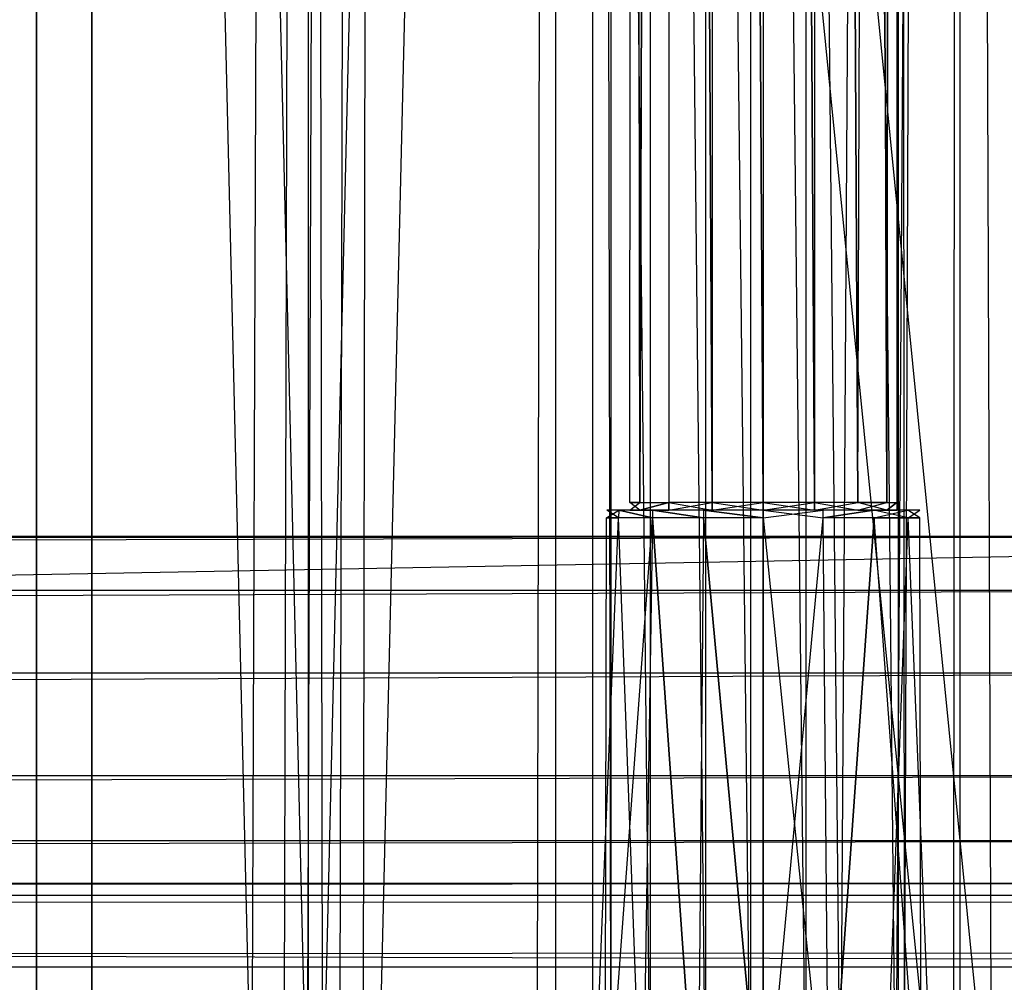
# Model space of a CAD drawing. Extents: x 0 to 0.996, y -0.498 to 0.
# Tile 50 of 87: x 0.921 to 0.961, y -0.475 to -0.436. Entities that reach past the tile are written whole.
import ezdxf

# ---------------------------------------------------------------- set-up
doc = ezdxf.new("R2010")
doc.units = 0
for name, color, linetype in [('L0_DRAWERBOXU_7___REPLACEMTFORE', 7, 'CONTINUOUS'), ('L11_KORPUS2_5___REPLACEMTFOREMP', 7, 'CONTINUOUS'), ('L12_KORPUS2_3___REPLACEMTFOREMP', 7, 'CONTINUOUS'), ('L20_KORPUS1_0___REPLACEMTFOREMP', 7, 'CONTINUOUS'), ('L24_DRAWERBOXO_9___REPLACEMTFOR', 7, 'CONTINUOUS'), ('L2_DRAWERBOXU_5___REPLACEMTFORE', 7, 'CONTINUOUS'), ('L32_DRAWERBOXO_1___REPLACEMTFOR', 7, 'CONTINUOUS'), ('L4_DRAWERBOXU_3___REPLACEMTFORE', 7, 'CONTINUOUS')]:
    doc.layers.add(name, color=color, linetype=linetype)

msp = doc.modelspace()

# ---------------------------------------------------------------- linework, layer by layer
at = {"layer": 'L0_DRAWERBOXU_7___REPLACEMTFORE', "color": 250}
for points, invisible_edges in [([(0.946115, -0.101611, 0.234104), (0.946527, -0.455336, 0.23203), (0.946115, -0.455336, 0.234104), (0.946115, -0.101611, 0.234104)], 13), ([(0.946527, -0.455336, 0.23203), (0.946115, -0.101611, 0.234104), (0.946527, -0.101611, 0.23203), (0.946527, -0.455336, 0.23203)], 14), ([(0.946527, -0.101611, 0.236178), (0.946115, -0.455336, 0.234104), (0.946527, -0.455336, 0.236178), (0.946527, -0.101611, 0.236178)], 13), ([(0.946115, -0.455336, 0.234104), (0.946527, -0.101611, 0.236178), (0.946115, -0.101611, 0.234104), (0.946115, -0.455336, 0.234104)], 14), ([(0.946527, -0.455336, 0.23203), (0.947702, -0.101611, 0.230272), (0.947702, -0.455336, 0.230272), (0.946527, -0.455336, 0.23203)], 13), ([(0.947702, -0.101611, 0.230272), (0.946527, -0.455336, 0.23203), (0.946527, -0.101611, 0.23203), (0.947702, -0.101611, 0.230272)], 14), ([(0.947702, -0.101611, 0.237935), (0.946527, -0.455336, 0.236178), (0.947702, -0.455336, 0.237935), (0.947702, -0.101611, 0.237935)], 13), ([(0.946527, -0.455336, 0.236178), (0.947702, -0.101611, 0.237935), (0.946527, -0.101611, 0.236178), (0.946527, -0.455336, 0.236178)], 14), ([(0.947702, -0.101611, 0.230272), (0.94946, -0.455336, 0.229098), (0.947702, -0.455336, 0.230272), (0.947702, -0.101611, 0.230272)], 13), ([(0.94946, -0.455336, 0.229098), (0.947702, -0.101611, 0.230272), (0.94946, -0.101611, 0.229098), (0.94946, -0.455336, 0.229098)], 14), ([(0.94946, -0.455336, 0.23911), (0.947702, -0.101611, 0.237935), (0.947702, -0.455336, 0.237935), (0.94946, -0.455336, 0.23911)], 13), ([(0.947702, -0.101611, 0.237935), (0.94946, -0.455336, 0.23911), (0.94946, -0.101611, 0.23911), (0.947702, -0.101611, 0.237935)], 14), ([(0.94946, -0.101611, 0.229098), (0.951534, -0.455336, 0.228685), (0.94946, -0.455336, 0.229098), (0.94946, -0.101611, 0.229098)], 13), ([(0.951534, -0.455336, 0.228685), (0.94946, -0.101611, 0.229098), (0.951534, -0.101611, 0.228685), (0.951534, -0.455336, 0.228685)], 14), ([(0.951534, -0.455336, 0.239523), (0.94946, -0.101611, 0.23911), (0.94946, -0.455336, 0.23911), (0.951534, -0.455336, 0.239523)], 13), ([(0.94946, -0.101611, 0.23911), (0.951534, -0.455336, 0.239523), (0.951534, -0.101611, 0.239523), (0.94946, -0.101611, 0.23911)], 14), ([(0.953608, -0.455336, 0.23911), (0.951534, -0.101611, 0.239523), (0.951534, -0.455336, 0.239523), (0.953608, -0.455336, 0.23911)], 13), ([(0.951534, -0.101611, 0.239523), (0.953608, -0.455336, 0.23911), (0.953608, -0.101611, 0.23911), (0.951534, -0.101611, 0.239523)], 14), ([(0.951534, -0.101611, 0.228685), (0.953608, -0.455336, 0.229098), (0.951534, -0.455336, 0.228685), (0.951534, -0.101611, 0.228685)], 13), ([(0.953608, -0.455336, 0.229098), (0.951534, -0.101611, 0.228685), (0.953608, -0.101611, 0.229098), (0.953608, -0.455336, 0.229098)], 14), ([(0.955366, -0.455336, 0.237935), (0.953608, -0.101611, 0.23911), (0.953608, -0.455336, 0.23911), (0.955366, -0.455336, 0.237935)], 13), ([(0.953608, -0.101611, 0.23911), (0.955366, -0.455336, 0.237935), (0.955366, -0.101611, 0.237935), (0.953608, -0.101611, 0.23911)], 14), ([(0.953608, -0.101611, 0.229098), (0.955366, -0.455336, 0.230272), (0.953608, -0.455336, 0.229098), (0.953608, -0.101611, 0.229098)], 13), ([(0.955366, -0.455336, 0.230272), (0.953608, -0.101611, 0.229098), (0.955366, -0.101611, 0.230272), (0.955366, -0.455336, 0.230272)], 14), ([(0.956541, -0.101611, 0.236178), (0.955366, -0.455336, 0.237935), (0.956541, -0.455336, 0.236178), (0.956541, -0.101611, 0.236178)], 13), ([(0.955366, -0.455336, 0.237935), (0.956541, -0.101611, 0.236178), (0.955366, -0.101611, 0.237935), (0.955366, -0.455336, 0.237935)], 14), ([(0.955366, -0.101611, 0.230272), (0.956541, -0.455336, 0.23203), (0.955366, -0.455336, 0.230272), (0.955366, -0.101611, 0.230272)], 13), ([(0.956541, -0.455336, 0.23203), (0.955366, -0.101611, 0.230272), (0.956541, -0.101611, 0.23203), (0.956541, -0.455336, 0.23203)], 14), ([(0.956953, -0.101611, 0.234104), (0.956541, -0.455336, 0.236178), (0.956953, -0.455336, 0.234104), (0.956953, -0.101611, 0.234104)], 13), ([(0.956541, -0.455336, 0.236178), (0.956953, -0.101611, 0.234104), (0.956541, -0.101611, 0.236178), (0.956541, -0.455336, 0.236178)], 14), ([(0.956541, -0.455336, 0.23203), (0.956953, -0.101611, 0.234104), (0.956953, -0.455336, 0.234104), (0.956541, -0.455336, 0.23203)], 13), ([(0.956953, -0.101611, 0.234104), (0.956541, -0.455336, 0.23203), (0.956541, -0.101611, 0.23203), (0.956953, -0.101611, 0.234104)], 14), ([(0.946527, -0.455336, 0.236178), (0.946115, -0.455648, 0.234104), (0.946527, -0.455648, 0.236178), (0.946527, -0.455336, 0.236178)], 13), ([(0.946115, -0.455648, 0.234104), (0.946527, -0.455336, 0.236178), (0.946115, -0.455336, 0.234104), (0.946115, -0.455648, 0.234104)], 14), ([(0.946115, -0.455336, 0.234104), (0.946527, -0.455648, 0.23203), (0.946115, -0.455648, 0.234104), (0.946115, -0.455336, 0.234104)], 13), ([(0.946527, -0.455648, 0.23203), (0.946115, -0.455336, 0.234104), (0.946527, -0.455336, 0.23203), (0.946527, -0.455648, 0.23203)], 14), ([(0.947702, -0.455336, 0.237935), (0.946527, -0.455648, 0.236178), (0.947702, -0.455648, 0.237935), (0.947702, -0.455336, 0.237935)], 13), ([(0.946527, -0.455648, 0.236178), (0.947702, -0.455336, 0.237935), (0.946527, -0.455336, 0.236178), (0.946527, -0.455648, 0.236178)], 14), ([(0.946527, -0.455648, 0.23203), (0.947702, -0.455336, 0.230272), (0.947702, -0.455648, 0.230272), (0.946527, -0.455648, 0.23203)], 13), ([(0.947702, -0.455336, 0.230272), (0.946527, -0.455648, 0.23203), (0.946527, -0.455336, 0.23203), (0.947702, -0.455336, 0.230272)], 14), ([(0.94946, -0.455648, 0.23911), (0.947702, -0.455336, 0.237935), (0.947702, -0.455648, 0.237935), (0.94946, -0.455648, 0.23911)], 13), ([(0.947702, -0.455336, 0.237935), (0.94946, -0.455648, 0.23911), (0.94946, -0.455336, 0.23911), (0.947702, -0.455336, 0.237935)], 14), ([(0.94946, -0.455336, 0.229098), (0.947702, -0.455648, 0.230272), (0.947702, -0.455336, 0.230272), (0.94946, -0.455336, 0.229098)], 13), ([(0.947702, -0.455648, 0.230272), (0.94946, -0.455336, 0.229098), (0.94946, -0.455648, 0.229098), (0.947702, -0.455648, 0.230272)], 14), ([(0.951534, -0.455648, 0.239523), (0.94946, -0.455336, 0.23911), (0.94946, -0.455648, 0.23911), (0.951534, -0.455648, 0.239523)], 13), ([(0.94946, -0.455336, 0.23911), (0.951534, -0.455648, 0.239523), (0.951534, -0.455336, 0.239523), (0.94946, -0.455336, 0.23911)], 14), ([(0.951534, -0.455336, 0.228685), (0.94946, -0.455648, 0.229098), (0.94946, -0.455336, 0.229098), (0.951534, -0.455336, 0.228685)], 13), ([(0.94946, -0.455648, 0.229098), (0.951534, -0.455336, 0.228685), (0.951534, -0.455648, 0.228685), (0.94946, -0.455648, 0.229098)], 14), ([(0.953608, -0.455336, 0.229098), (0.951534, -0.455648, 0.228685), (0.951534, -0.455336, 0.228685), (0.953608, -0.455336, 0.229098)], 13), ([(0.951534, -0.455648, 0.228685), (0.953608, -0.455336, 0.229098), (0.953608, -0.455648, 0.229098), (0.951534, -0.455648, 0.228685)], 14), ([(0.953608, -0.455648, 0.23911), (0.951534, -0.455336, 0.239523), (0.951534, -0.455648, 0.239523), (0.953608, -0.455648, 0.23911)], 13), ([(0.951534, -0.455336, 0.239523), (0.953608, -0.455648, 0.23911), (0.953608, -0.455336, 0.23911), (0.951534, -0.455336, 0.239523)], 14), ([(0.955366, -0.455336, 0.230272), (0.953608, -0.455648, 0.229098), (0.953608, -0.455336, 0.229098), (0.955366, -0.455336, 0.230272)], 13), ([(0.953608, -0.455648, 0.229098), (0.955366, -0.455336, 0.230272), (0.955366, -0.455648, 0.230272), (0.953608, -0.455648, 0.229098)], 14), ([(0.955366, -0.455648, 0.237935), (0.953608, -0.455336, 0.23911), (0.953608, -0.455648, 0.23911), (0.955366, -0.455648, 0.237935)], 13), ([(0.953608, -0.455336, 0.23911), (0.955366, -0.455648, 0.237935), (0.955366, -0.455336, 0.237935), (0.953608, -0.455336, 0.23911)], 14), ([(0.955366, -0.455336, 0.230272), (0.956541, -0.455648, 0.23203), (0.955366, -0.455648, 0.230272), (0.955366, -0.455336, 0.230272)], 13), ([(0.956541, -0.455648, 0.23203), (0.955366, -0.455336, 0.230272), (0.956541, -0.455336, 0.23203), (0.956541, -0.455648, 0.23203)], 14), ([(0.956541, -0.455336, 0.236178), (0.955366, -0.455648, 0.237935), (0.956541, -0.455648, 0.236178), (0.956541, -0.455336, 0.236178)], 13), ([(0.955366, -0.455648, 0.237935), (0.956541, -0.455336, 0.236178), (0.955366, -0.455336, 0.237935), (0.955366, -0.455648, 0.237935)], 14), ([(0.956541, -0.455648, 0.23203), (0.956953, -0.455336, 0.234104), (0.956953, -0.455648, 0.234104), (0.956541, -0.455648, 0.23203)], 13), ([(0.956953, -0.455336, 0.234104), (0.956541, -0.455648, 0.23203), (0.956541, -0.455336, 0.23203), (0.956953, -0.455336, 0.234104)], 14), ([(0.956953, -0.455336, 0.234104), (0.956541, -0.455648, 0.236178), (0.956953, -0.455648, 0.234104), (0.956953, -0.455336, 0.234104)], 13), ([(0.956541, -0.455648, 0.236178), (0.956953, -0.455336, 0.234104), (0.956541, -0.455336, 0.236178), (0.956541, -0.455648, 0.236178)], 14), ([(0.945664, -0.455953, 0.236535), (0.944597, -0.482102, 0.234104), (0.945125, -0.482102, 0.236758), (0.945664, -0.455953, 0.236535)], 13), ([(0.944597, -0.482102, 0.234104), (0.945664, -0.455953, 0.236535), (0.945181, -0.455953, 0.234104), (0.944597, -0.482102, 0.234104)], 14), ([(0.945181, -0.455953, 0.234104), (0.945125, -0.482102, 0.231449), (0.944597, -0.482102, 0.234104), (0.945181, -0.455953, 0.234104)], 13), ([(0.947042, -0.455953, 0.238596), (0.945125, -0.482102, 0.236758), (0.946629, -0.482102, 0.239009), (0.947042, -0.455953, 0.238596)], 13), ([(0.945125, -0.482102, 0.236758), (0.947042, -0.455953, 0.238596), (0.945664, -0.455953, 0.236535), (0.945125, -0.482102, 0.236758)], 14), ([(0.945125, -0.482102, 0.231449), (0.945181, -0.455953, 0.234104), (0.945664, -0.455953, 0.231673), (0.945125, -0.482102, 0.231449)], 14), ([(0.945664, -0.455953, 0.231673), (0.946629, -0.482102, 0.229199), (0.945125, -0.482102, 0.231449), (0.945664, -0.455953, 0.231673)], 13), ([(0.945187, -0.455648, 0.234104), (0.945664, -0.455953, 0.231673), (0.945181, -0.455953, 0.234104), (0.945187, -0.455648, 0.234104)], 13), ([(0.945671, -0.455648, 0.236532), (0.945181, -0.455953, 0.234104), (0.945664, -0.455953, 0.236535), (0.945671, -0.455648, 0.236532)], 13), ([(0.945181, -0.455953, 0.234104), (0.945671, -0.455648, 0.236532), (0.945187, -0.455648, 0.234104), (0.945181, -0.455953, 0.234104)], 14), ([(0.945187, -0.455648, 0.234104), (0.946527, -0.455648, 0.23203), (0.945671, -0.455648, 0.231675), (0.945187, -0.455648, 0.234104)], 13), ([(0.946527, -0.455648, 0.23203), (0.945187, -0.455648, 0.234104), (0.946115, -0.455648, 0.234104), (0.946527, -0.455648, 0.23203)], 14), ([(0.945671, -0.455648, 0.236532), (0.946115, -0.455648, 0.234104), (0.945187, -0.455648, 0.234104), (0.945671, -0.455648, 0.236532)], 13), ([(0.945664, -0.455953, 0.231673), (0.945187, -0.455648, 0.234104), (0.945671, -0.455648, 0.231675), (0.945664, -0.455953, 0.231673)], 14), ([(0.945671, -0.455648, 0.231675), (0.947042, -0.455953, 0.229612), (0.945664, -0.455953, 0.231673), (0.945671, -0.455648, 0.231675)], 13), ([(0.947042, -0.455953, 0.238596), (0.945671, -0.455648, 0.236532), (0.945664, -0.455953, 0.236535), (0.947042, -0.455953, 0.238596)], 13), ([(0.946629, -0.482102, 0.229199), (0.945664, -0.455953, 0.231673), (0.947042, -0.455953, 0.229612), (0.946629, -0.482102, 0.229199)], 14), ([(0.946115, -0.455648, 0.234104), (0.945671, -0.455648, 0.236532), (0.946527, -0.455648, 0.236178), (0.946115, -0.455648, 0.234104)], 14), ([(0.945671, -0.455648, 0.231675), (0.947702, -0.455648, 0.230272), (0.947046, -0.455648, 0.229617), (0.945671, -0.455648, 0.231675)], 13), ([(0.947702, -0.455648, 0.230272), (0.945671, -0.455648, 0.231675), (0.946527, -0.455648, 0.23203), (0.947702, -0.455648, 0.230272)], 14), ([(0.945671, -0.455648, 0.236532), (0.947702, -0.455648, 0.237935), (0.946527, -0.455648, 0.236178), (0.945671, -0.455648, 0.236532)], 13), ([(0.947702, -0.455648, 0.237935), (0.945671, -0.455648, 0.236532), (0.947046, -0.455648, 0.238591), (0.947702, -0.455648, 0.237935)], 14), ([(0.947042, -0.455953, 0.229612), (0.945671, -0.455648, 0.231675), (0.947046, -0.455648, 0.229617), (0.947042, -0.455953, 0.229612)], 14), ([(0.945671, -0.455648, 0.236532), (0.947042, -0.455953, 0.238596), (0.947046, -0.455648, 0.238591), (0.945671, -0.455648, 0.236532)], 14), ([(0.947042, -0.455953, 0.229612), (0.948879, -0.482102, 0.227695), (0.946629, -0.482102, 0.229199), (0.947042, -0.455953, 0.229612)], 13), ([(0.948879, -0.482102, 0.240512), (0.947042, -0.455953, 0.238596), (0.946629, -0.482102, 0.239009), (0.948879, -0.482102, 0.240512)], 13), ([(0.949103, -0.455953, 0.239973), (0.947046, -0.455648, 0.238591), (0.947042, -0.455953, 0.238596), (0.949103, -0.455953, 0.239973)], 13), ([(0.947046, -0.455648, 0.229617), (0.949103, -0.455953, 0.228235), (0.947042, -0.455953, 0.229612), (0.947046, -0.455648, 0.229617)], 13), ([(0.948879, -0.482102, 0.227695), (0.947042, -0.455953, 0.229612), (0.949103, -0.455953, 0.228235), (0.948879, -0.482102, 0.227695)], 14), ([(0.947042, -0.455953, 0.238596), (0.948879, -0.482102, 0.240512), (0.949103, -0.455953, 0.239973), (0.947042, -0.455953, 0.238596)], 14), ([(0.947046, -0.455648, 0.229617), (0.94946, -0.455648, 0.229098), (0.949105, -0.455648, 0.228241), (0.947046, -0.455648, 0.229617)], 13), ([(0.94946, -0.455648, 0.229098), (0.947046, -0.455648, 0.229617), (0.947702, -0.455648, 0.230272), (0.94946, -0.455648, 0.229098)], 14), ([(0.947046, -0.455648, 0.238591), (0.94946, -0.455648, 0.23911), (0.947702, -0.455648, 0.237935), (0.947046, -0.455648, 0.238591)], 13), ([(0.94946, -0.455648, 0.23911), (0.947046, -0.455648, 0.238591), (0.949105, -0.455648, 0.239967), (0.94946, -0.455648, 0.23911)], 14), ([(0.947046, -0.455648, 0.238591), (0.949103, -0.455953, 0.239973), (0.949105, -0.455648, 0.239967), (0.947046, -0.455648, 0.238591)], 14), ([(0.949103, -0.455953, 0.228235), (0.947046, -0.455648, 0.229617), (0.949105, -0.455648, 0.228241), (0.949103, -0.455953, 0.228235)], 14), ([(0.949103, -0.455953, 0.228235), (0.951534, -0.482102, 0.227167), (0.948879, -0.482102, 0.227695), (0.949103, -0.455953, 0.228235)], 13), ([(0.951534, -0.482102, 0.24104), (0.949103, -0.455953, 0.239973), (0.948879, -0.482102, 0.240512), (0.951534, -0.482102, 0.24104)], 13), ([(0.951534, -0.455953, 0.240457), (0.949105, -0.455648, 0.239967), (0.949103, -0.455953, 0.239973), (0.951534, -0.455953, 0.240457)], 13), ([(0.949105, -0.455648, 0.228241), (0.951534, -0.455953, 0.227751), (0.949103, -0.455953, 0.228235), (0.949105, -0.455648, 0.228241)], 13), ([(0.951534, -0.482102, 0.227167), (0.949103, -0.455953, 0.228235), (0.951534, -0.455953, 0.227751), (0.951534, -0.482102, 0.227167)], 14), ([(0.949103, -0.455953, 0.239973), (0.951534, -0.482102, 0.24104), (0.951534, -0.455953, 0.240457), (0.949103, -0.455953, 0.239973)], 14), ([(0.949105, -0.455648, 0.228241), (0.951534, -0.455648, 0.228685), (0.951534, -0.455648, 0.227758), (0.949105, -0.455648, 0.228241)], 13), ([(0.951534, -0.455648, 0.228685), (0.949105, -0.455648, 0.228241), (0.94946, -0.455648, 0.229098), (0.951534, -0.455648, 0.228685)], 14), ([(0.949105, -0.455648, 0.239967), (0.951534, -0.455648, 0.239523), (0.94946, -0.455648, 0.23911), (0.949105, -0.455648, 0.239967)], 13), ([(0.951534, -0.455648, 0.239523), (0.949105, -0.455648, 0.239967), (0.951534, -0.455648, 0.24045), (0.951534, -0.455648, 0.239523)], 14), ([(0.949105, -0.455648, 0.239967), (0.951534, -0.455953, 0.240457), (0.951534, -0.455648, 0.24045), (0.949105, -0.455648, 0.239967)], 14), ([(0.951534, -0.455953, 0.227751), (0.949105, -0.455648, 0.228241), (0.951534, -0.455648, 0.227758), (0.951534, -0.455953, 0.227751)], 14), ([(0.951534, -0.455648, 0.228685), (0.953963, -0.455648, 0.228241), (0.951534, -0.455648, 0.227758), (0.951534, -0.455648, 0.228685)], 13), ([(0.953963, -0.455648, 0.228241), (0.951534, -0.455648, 0.228685), (0.953608, -0.455648, 0.229098), (0.953963, -0.455648, 0.228241)], 14), ([(0.951534, -0.455648, 0.239523), (0.953963, -0.455648, 0.239967), (0.953608, -0.455648, 0.23911), (0.951534, -0.455648, 0.239523)], 13), ([(0.953963, -0.455648, 0.239967), (0.951534, -0.455648, 0.239523), (0.951534, -0.455648, 0.24045), (0.953963, -0.455648, 0.239967)], 14), ([(0.953966, -0.455953, 0.239973), (0.951534, -0.455648, 0.24045), (0.951534, -0.455953, 0.240457), (0.953966, -0.455953, 0.239973)], 13), ([(0.951534, -0.455648, 0.24045), (0.953966, -0.455953, 0.239973), (0.953963, -0.455648, 0.239967), (0.951534, -0.455648, 0.24045)], 14), ([(0.953963, -0.455648, 0.228241), (0.951534, -0.455953, 0.227751), (0.951534, -0.455648, 0.227758), (0.953963, -0.455648, 0.228241)], 13), ([(0.951534, -0.455953, 0.227751), (0.953963, -0.455648, 0.228241), (0.953966, -0.455953, 0.228235), (0.951534, -0.455953, 0.227751)], 14), ([(0.953966, -0.455953, 0.228235), (0.951534, -0.482102, 0.227167), (0.951534, -0.455953, 0.227751), (0.953966, -0.455953, 0.228235)], 13), ([(0.951534, -0.482102, 0.227167), (0.953966, -0.455953, 0.228235), (0.954189, -0.482102, 0.227695), (0.951534, -0.482102, 0.227167)], 14), ([(0.954189, -0.482102, 0.240512), (0.951534, -0.455953, 0.240457), (0.951534, -0.482102, 0.24104), (0.954189, -0.482102, 0.240512)], 13), ([(0.951534, -0.455953, 0.240457), (0.954189, -0.482102, 0.240512), (0.953966, -0.455953, 0.239973), (0.951534, -0.455953, 0.240457)], 14), ([(0.953608, -0.455648, 0.23911), (0.956022, -0.455648, 0.238591), (0.955366, -0.455648, 0.237935), (0.953608, -0.455648, 0.23911)], 13), ([(0.956022, -0.455648, 0.238591), (0.953608, -0.455648, 0.23911), (0.953963, -0.455648, 0.239967), (0.956022, -0.455648, 0.238591)], 14), ([(0.953608, -0.455648, 0.229098), (0.956022, -0.455648, 0.229617), (0.953963, -0.455648, 0.228241), (0.953608, -0.455648, 0.229098)], 13), ([(0.956022, -0.455648, 0.229617), (0.953608, -0.455648, 0.229098), (0.955366, -0.455648, 0.230272), (0.956022, -0.455648, 0.229617)], 14), ([(0.956022, -0.455648, 0.229617), (0.953966, -0.455953, 0.228235), (0.953963, -0.455648, 0.228241), (0.956022, -0.455648, 0.229617)], 13), ([(0.953966, -0.455953, 0.239973), (0.956022, -0.455648, 0.238591), (0.953963, -0.455648, 0.239967), (0.953966, -0.455953, 0.239973)], 13), ([(0.953966, -0.455953, 0.228235), (0.956022, -0.455648, 0.229617), (0.956027, -0.455953, 0.229612), (0.953966, -0.455953, 0.228235)], 14), ([(0.956022, -0.455648, 0.238591), (0.953966, -0.455953, 0.239973), (0.956027, -0.455953, 0.238596), (0.956022, -0.455648, 0.238591)], 14), ([(0.954189, -0.482102, 0.240512), (0.956027, -0.455953, 0.238596), (0.953966, -0.455953, 0.239973), (0.954189, -0.482102, 0.240512)], 13), ([(0.956027, -0.455953, 0.229612), (0.954189, -0.482102, 0.227695), (0.953966, -0.455953, 0.228235), (0.956027, -0.455953, 0.229612)], 13), ([(0.956027, -0.455953, 0.238596), (0.954189, -0.482102, 0.240512), (0.95644, -0.482102, 0.239009), (0.956027, -0.455953, 0.238596)], 14), ([(0.954189, -0.482102, 0.227695), (0.956027, -0.455953, 0.229612), (0.95644, -0.482102, 0.229199), (0.954189, -0.482102, 0.227695)], 14), ([(0.955366, -0.455648, 0.237935), (0.957398, -0.455648, 0.236532), (0.956541, -0.455648, 0.236178), (0.955366, -0.455648, 0.237935)], 13), ([(0.957398, -0.455648, 0.236532), (0.955366, -0.455648, 0.237935), (0.956022, -0.455648, 0.238591), (0.957398, -0.455648, 0.236532)], 14), ([(0.955366, -0.455648, 0.230272), (0.957398, -0.455648, 0.231675), (0.956022, -0.455648, 0.229617), (0.955366, -0.455648, 0.230272)], 13), ([(0.957398, -0.455648, 0.231675), (0.955366, -0.455648, 0.230272), (0.956541, -0.455648, 0.23203), (0.957398, -0.455648, 0.231675)], 14), ([(0.956022, -0.455648, 0.229617), (0.957404, -0.455953, 0.231673), (0.956027, -0.455953, 0.229612), (0.956022, -0.455648, 0.229617)], 13), ([(0.957404, -0.455953, 0.231673), (0.956022, -0.455648, 0.229617), (0.957398, -0.455648, 0.231675), (0.957404, -0.455953, 0.231673)], 14), ([(0.956027, -0.455953, 0.238596), (0.957398, -0.455648, 0.236532), (0.956022, -0.455648, 0.238591), (0.956027, -0.455953, 0.238596)], 14), ([(0.957398, -0.455648, 0.236532), (0.956027, -0.455953, 0.238596), (0.957404, -0.455953, 0.236535), (0.957398, -0.455648, 0.236532)], 13), ([(0.95644, -0.482102, 0.239009), (0.957404, -0.455953, 0.236535), (0.956027, -0.455953, 0.238596), (0.95644, -0.482102, 0.239009)], 14), ([(0.956027, -0.455953, 0.229612), (0.957943, -0.482102, 0.231449), (0.95644, -0.482102, 0.229199), (0.956027, -0.455953, 0.229612)], 13), ([(0.957943, -0.482102, 0.231449), (0.956027, -0.455953, 0.229612), (0.957404, -0.455953, 0.231673), (0.957943, -0.482102, 0.231449)], 14), ([(0.957404, -0.455953, 0.236535), (0.95644, -0.482102, 0.239009), (0.957943, -0.482102, 0.236758), (0.957404, -0.455953, 0.236535)], 13), ([(0.956541, -0.455648, 0.23203), (0.957881, -0.455648, 0.234104), (0.957398, -0.455648, 0.231675), (0.956541, -0.455648, 0.23203)], 13), ([(0.957881, -0.455648, 0.234104), (0.956541, -0.455648, 0.23203), (0.956953, -0.455648, 0.234104), (0.957881, -0.455648, 0.234104)], 14), ([(0.956541, -0.455648, 0.236178), (0.957881, -0.455648, 0.234104), (0.956953, -0.455648, 0.234104), (0.956541, -0.455648, 0.236178)], 13), ([(0.957881, -0.455648, 0.234104), (0.956541, -0.455648, 0.236178), (0.957398, -0.455648, 0.236532), (0.957881, -0.455648, 0.234104)], 14), ([(0.957398, -0.455648, 0.231675), (0.957888, -0.455953, 0.234104), (0.957404, -0.455953, 0.231673), (0.957398, -0.455648, 0.231675)], 13), ([(0.957888, -0.455953, 0.234104), (0.957398, -0.455648, 0.231675), (0.957881, -0.455648, 0.234104), (0.957888, -0.455953, 0.234104)], 14), ([(0.957404, -0.455953, 0.236535), (0.957881, -0.455648, 0.234104), (0.957398, -0.455648, 0.236532), (0.957404, -0.455953, 0.236535)], 14), ([(0.957881, -0.455648, 0.234104), (0.957404, -0.455953, 0.236535), (0.957888, -0.455953, 0.234104), (0.957881, -0.455648, 0.234104)], 13), ([(0.957943, -0.482102, 0.236758), (0.957888, -0.455953, 0.234104), (0.957404, -0.455953, 0.236535), (0.957943, -0.482102, 0.236758)], 14), ([(0.957404, -0.455953, 0.231673), (0.958472, -0.482102, 0.234104), (0.957943, -0.482102, 0.231449), (0.957404, -0.455953, 0.231673)], 13), ([(0.958472, -0.482102, 0.234104), (0.957404, -0.455953, 0.231673), (0.957888, -0.455953, 0.234104), (0.958472, -0.482102, 0.234104)], 14), ([(0.957888, -0.455953, 0.234104), (0.957943, -0.482102, 0.236758), (0.958472, -0.482102, 0.234104), (0.957888, -0.455953, 0.234104)], 13)]:
    msp.add_3dface(points, dxfattribs=dict(at, invisible_edges=invisible_edges))
at = {"layer": 'L11_KORPUS2_5___REPLACEMTFOREMP', "color": 250}
for points, invisible_edges in [([(0.971099, -0.068445, 0.006866), (0.721741, -0.477287, 0.006866), (0.721741, -0.068445, 0.006866), (0.971099, -0.068445, 0.006866)], 13), ([(0.721741, -0.477287, 0.006866), (0.971099, -0.068445, 0.006866), (0.971099, -0.477287, 0.006866), (0.721741, -0.477287, 0.006866)], 14), ([(0.721741, -0.477287, 0.024322), (0.971099, -0.068445, 0.024322), (0.721741, -0.068445, 0.024322), (0.721741, -0.477287, 0.024322)], 13), ([(0.971099, -0.068445, 0.024322), (0.721741, -0.477287, 0.024322), (0.971099, -0.477287, 0.024322), (0.971099, -0.068445, 0.024322)], 14)]:
    msp.add_3dface(points, dxfattribs=dict(at, invisible_edges=invisible_edges))
at = {"layer": 'L12_KORPUS2_3___REPLACEMTFOREMP', "color": 250}
for points, invisible_edges in [([(0.098, -0.456714, 0.473584), (0.97748, -0.456714, 0.472817), (0.098, -0.456714, 0.472817), (0.098, -0.456714, 0.473584)], 13), ([(0.97748, -0.456714, 0.472817), (0.098, -0.456714, 0.473584), (0.97748, -0.456714, 0.473584), (0.97748, -0.456714, 0.472817)], 14), ([(0.97748, -0.456714, 0.472817), (0.098, -0.457221, 0.472817), (0.098, -0.456714, 0.472817), (0.97748, -0.456714, 0.472817)], 13), ([(0.098, -0.457221, 0.472817), (0.97748, -0.456714, 0.472817), (0.97748, -0.457221, 0.472817), (0.098, -0.457221, 0.472817)], 14), ([(0.098, -0.458901, 0.527803), (0.97748, -0.456714, 0.524414), (0.098, -0.456714, 0.524414), (0.098, -0.458901, 0.527803)], 13), ([(0.97748, -0.456714, 0.524414), (0.098, -0.458901, 0.527803), (0.97748, -0.458901, 0.527803), (0.97748, -0.456714, 0.524414)], 14), ([(0.098, -0.456714, 0.520114), (0.97748, -0.456714, 0.473584), (0.098, -0.456714, 0.473584), (0.098, -0.456714, 0.520114)], 13), ([(0.97748, -0.456714, 0.473584), (0.098, -0.456714, 0.520114), (0.97748, -0.456714, 0.520114), (0.97748, -0.456714, 0.473584)], 14), ([(0.098, -0.456714, 0.524414), (0.97748, -0.456714, 0.520114), (0.098, -0.456714, 0.520114), (0.098, -0.456714, 0.524414)], 13), ([(0.97748, -0.456714, 0.520114), (0.098, -0.456714, 0.524414), (0.97748, -0.456714, 0.524414), (0.97748, -0.456714, 0.520114)], 14), ([(0.97748, -0.457221, 0.472817), (0.098, -0.473592, 0.472817), (0.098, -0.457221, 0.472817), (0.97748, -0.457221, 0.472817)], 13), ([(0.098, -0.473592, 0.472817), (0.97748, -0.457221, 0.472817), (0.97748, -0.473592, 0.472817), (0.098, -0.473592, 0.472817)], 14), ([(0.098, -0.462258, 0.533003), (0.97748, -0.458901, 0.527803), (0.098, -0.458901, 0.527803), (0.098, -0.462258, 0.533003)], 13), ([(0.97748, -0.458901, 0.527803), (0.098, -0.462258, 0.533003), (0.97748, -0.462258, 0.533003), (0.97748, -0.458901, 0.527803)], 14), ([(0.098, -0.466422, 0.542125), (0.97748, -0.462258, 0.533003), (0.098, -0.462258, 0.533003), (0.098, -0.466422, 0.542125)], 13), ([(0.97748, -0.462258, 0.533003), (0.098, -0.466422, 0.542125), (0.97748, -0.466422, 0.542125), (0.97748, -0.462258, 0.533003)], 14), ([(0.098, -0.469059, 0.553783), (0.97748, -0.466422, 0.542125), (0.098, -0.466422, 0.542125), (0.098, -0.469059, 0.553783)], 13), ([(0.97748, -0.466422, 0.542125), (0.098, -0.469059, 0.553783), (0.97748, -0.469059, 0.553783), (0.97748, -0.466422, 0.542125)], 14), ([(0.098, -0.47079, 0.565518), (0.97748, -0.469059, 0.553783), (0.098, -0.469059, 0.553783), (0.098, -0.47079, 0.565518)], 13), ([(0.97748, -0.469059, 0.553783), (0.098, -0.47079, 0.565518), (0.97748, -0.47079, 0.565518), (0.97748, -0.469059, 0.553783)], 14), ([(0.098, -0.471275, 0.57516), (0.97748, -0.47079, 0.565518), (0.098, -0.47079, 0.565518), (0.098, -0.471275, 0.57516)], 13), ([(0.97748, -0.47079, 0.565518), (0.098, -0.471275, 0.57516), (0.97748, -0.471275, 0.57516), (0.97748, -0.47079, 0.565518)], 14), ([(0.098, -0.471317, 0.576011), (0.97748, -0.471275, 0.57516), (0.098, -0.471275, 0.57516), (0.098, -0.471317, 0.576011)], 13), ([(0.97748, -0.471275, 0.57516), (0.098, -0.471317, 0.576011), (0.97748, -0.471317, 0.576011), (0.97748, -0.471275, 0.57516)], 14), ([(0.97748, -0.471542, 0.576011), (0.098, -0.471317, 0.576011), (0.098, -0.471542, 0.576011), (0.97748, -0.471542, 0.576011)], 13), ([(0.098, -0.471317, 0.576011), (0.97748, -0.471542, 0.576011), (0.97748, -0.471317, 0.576011), (0.098, -0.471317, 0.576011)], 14), ([(0.97748, -0.473886, 0.576011), (0.098, -0.471542, 0.576011), (0.098, -0.473886, 0.576011), (0.97748, -0.473886, 0.576011)], 13), ([(0.098, -0.471542, 0.576011), (0.97748, -0.473886, 0.576011), (0.97748, -0.471542, 0.576011), (0.098, -0.471542, 0.576011)], 14), ([(0.97748, -0.473592, 0.472817), (0.098, -0.47417, 0.472817), (0.098, -0.473592, 0.472817), (0.97748, -0.473592, 0.472817)], 13), ([(0.098, -0.47417, 0.472817), (0.97748, -0.473592, 0.472817), (0.97748, -0.47417, 0.472817), (0.098, -0.47417, 0.472817)], 14), ([(0.97748, -0.47417, 0.576011), (0.098, -0.473886, 0.576011), (0.098, -0.47417, 0.576011), (0.97748, -0.47417, 0.576011)], 13), ([(0.098, -0.473886, 0.576011), (0.97748, -0.47417, 0.576011), (0.97748, -0.473886, 0.576011), (0.098, -0.473886, 0.576011)], 14), ([(0.97748, -0.47417, 0.47378), (0.098, -0.47417, 0.472817), (0.97748, -0.47417, 0.472817), (0.97748, -0.47417, 0.47378)], 13), ([(0.098, -0.47417, 0.472817), (0.97748, -0.47417, 0.47378), (0.098, -0.47417, 0.47378), (0.098, -0.47417, 0.472817)], 14), ([(0.97748, -0.47417, 0.575409), (0.098, -0.47417, 0.47378), (0.97748, -0.47417, 0.47378), (0.97748, -0.47417, 0.575409)], 13), ([(0.098, -0.47417, 0.47378), (0.97748, -0.47417, 0.575409), (0.098, -0.47417, 0.575409), (0.098, -0.47417, 0.47378)], 14), ([(0.97748, -0.47417, 0.576011), (0.098, -0.47417, 0.575409), (0.97748, -0.47417, 0.575409), (0.97748, -0.47417, 0.576011)], 13), ([(0.098, -0.47417, 0.575409), (0.97748, -0.47417, 0.576011), (0.098, -0.47417, 0.576011), (0.098, -0.47417, 0.575409)], 14)]:
    msp.add_3dface(points, dxfattribs=dict(at, invisible_edges=invisible_edges))
at = {"layer": 'L20_KORPUS1_0___REPLACEMTFOREMP', "color": 8}
for points, invisible_edges in [([(0.995088, -0.000594), (0.098, -0.497406), (0.098, -0.000594), (0.995088, -0.000594)], 13), ([(0.098, -0.497406), (0.995088, -0.000594), (0.995091, -0.497406), (0.098, -0.497406)], 10), ([(0.098, -0.497404, 0.00769), (0.995088, -0.000596, 0.00769), (0.098, -0.000596, 0.00769), (0.098, -0.497404, 0.00769)], 13), ([(0.995088, -0.000596, 0.00769), (0.098, -0.497404, 0.00769), (0.995091, -0.497404, 0.00769), (0.995088, -0.000596, 0.00769)], 10)]:
    msp.add_3dface(points, dxfattribs=dict(at, invisible_edges=invisible_edges))
at = {"layer": 'L24_DRAWERBOXO_9___REPLACEMTFOR', "color": 250}
for points, invisible_edges in [([(0.922055, -0.4818, 0.37804), (0.922055, -0.114065, 0.394781), (0.922055, -0.114064, 0.37804), (0.922055, -0.4818, 0.37804)], 14), ([(0.922055, -0.114064, 0.37804), (0.958539, -0.4818, 0.37804), (0.922055, -0.4818, 0.37804), (0.922055, -0.114064, 0.37804)], 13), ([(0.958539, -0.4818, 0.37804), (0.922055, -0.114064, 0.37804), (0.958539, -0.114065, 0.37804), (0.958539, -0.4818, 0.37804)], 14), ([(0.922055, -0.114065, 0.394781), (0.922055, -0.4818, 0.37804), (0.922055, -0.4818, 0.394781), (0.922055, -0.114065, 0.394781)], 13), ([(0.930798, -0.4818, 0.40109), (0.922055, -0.114065, 0.394781), (0.922055, -0.4818, 0.394781), (0.930798, -0.4818, 0.40109)], 13), ([(0.922055, -0.114065, 0.394781), (0.930798, -0.4818, 0.40109), (0.930798, -0.114065, 0.40109), (0.922055, -0.114065, 0.394781)], 14), ([(0.932107, -0.114065, 0.402757), (0.930798, -0.4818, 0.40109), (0.932107, -0.4818, 0.402757), (0.932107, -0.114065, 0.402757)], 13), ([(0.930798, -0.4818, 0.40109), (0.932107, -0.114065, 0.402757), (0.930798, -0.114065, 0.40109), (0.930798, -0.4818, 0.40109)], 14), ([(0.93307, -0.114065, 0.404645), (0.932107, -0.4818, 0.402757), (0.93307, -0.4818, 0.404645), (0.93307, -0.114065, 0.404645)], 13), ([(0.932107, -0.4818, 0.402757), (0.93307, -0.114065, 0.404645), (0.932107, -0.114065, 0.402757), (0.932107, -0.4818, 0.402757)], 14), ([(0.93365, -0.4818, 0.406683), (0.93307, -0.114065, 0.404645), (0.93307, -0.4818, 0.404645), (0.93365, -0.4818, 0.406683)], 13), ([(0.93307, -0.114065, 0.404645), (0.93365, -0.4818, 0.406683), (0.93365, -0.114065, 0.406683), (0.93307, -0.114065, 0.404645)], 14), ([(0.942359, -0.114065, 0.459629), (0.93365, -0.4818, 0.406683), (0.942359, -0.4818, 0.459629), (0.942359, -0.114065, 0.459629)], 13), ([(0.93365, -0.4818, 0.406683), (0.942359, -0.114065, 0.459629), (0.93365, -0.114065, 0.406683), (0.93365, -0.4818, 0.406683)], 14), ([(0.943111, -0.114065, 0.460697), (0.942359, -0.4818, 0.459629), (0.943111, -0.4818, 0.460697), (0.943111, -0.114065, 0.460697)], 13), ([(0.942359, -0.4818, 0.459629), (0.943111, -0.114065, 0.460697), (0.942359, -0.114065, 0.459629), (0.942359, -0.4818, 0.459629)], 14), ([(0.94695, -0.4818, 0.462028), (0.943111, -0.114065, 0.460697), (0.943111, -0.4818, 0.460697), (0.94695, -0.4818, 0.462028)], 13), ([(0.943111, -0.114065, 0.460697), (0.94695, -0.4818, 0.462028), (0.94695, -0.114065, 0.462028), (0.943111, -0.114065, 0.460697)], 14), ([(0.951013, -0.4818, 0.461979), (0.94695, -0.114065, 0.462028), (0.94695, -0.4818, 0.462028), (0.951013, -0.4818, 0.461979)], 13), ([(0.94695, -0.114065, 0.462028), (0.951013, -0.4818, 0.461979), (0.951013, -0.114065, 0.461979), (0.94695, -0.114065, 0.462028)], 14), ([(0.95466, -0.4818, 0.460262), (0.951013, -0.114065, 0.461979), (0.951013, -0.4818, 0.461979), (0.95466, -0.4818, 0.460262)], 13), ([(0.951013, -0.114065, 0.461979), (0.95466, -0.4818, 0.460262), (0.95466, -0.114065, 0.460262), (0.951013, -0.114065, 0.461979)], 14), ([(0.957007, -0.114065, 0.456987), (0.95466, -0.4818, 0.460262), (0.957007, -0.4818, 0.456986), (0.957007, -0.114065, 0.456987)], 13), ([(0.95466, -0.4818, 0.460262), (0.957007, -0.114065, 0.456987), (0.95466, -0.114065, 0.460262), (0.95466, -0.4818, 0.460262)], 14), ([(0.957253, -0.4818, 0.453611), (0.957007, -0.114065, 0.456987), (0.957007, -0.4818, 0.456986), (0.957253, -0.4818, 0.453611)], 13), ([(0.957007, -0.114065, 0.456987), (0.957253, -0.4818, 0.453611), (0.957253, -0.114065, 0.453611), (0.957007, -0.114065, 0.456987)], 14), ([(0.958539, -0.114065, 0.37804), (0.957253, -0.4818, 0.453611), (0.958539, -0.4818, 0.37804), (0.958539, -0.114065, 0.37804)], 13), ([(0.957253, -0.4818, 0.453611), (0.958539, -0.114065, 0.37804), (0.957253, -0.114065, 0.453611), (0.957253, -0.4818, 0.453611)], 14)]:
    msp.add_3dface(points, dxfattribs=dict(at, invisible_edges=invisible_edges))
at = {"layer": 'L2_DRAWERBOXU_5___REPLACEMTFORE', "color": 250}
for points, invisible_edges in [([(0.9243, -0.114065, 0.11626), (0.9243, -0.481803, 0.099519), (0.9243, -0.481803, 0.11626), (0.9243, -0.114065, 0.11626)], 13), ([(0.9243, -0.481803, 0.099519), (0.9243, -0.114065, 0.11626), (0.9243, -0.114065, 0.099519), (0.9243, -0.481803, 0.099519)], 14), ([(0.9243, -0.114065, 0.099519), (0.960784, -0.481803, 0.099519), (0.9243, -0.481803, 0.099519), (0.9243, -0.114065, 0.099519)], 13), ([(0.960784, -0.481803, 0.099519), (0.9243, -0.114065, 0.099519), (0.960784, -0.114065, 0.099519), (0.960784, -0.481803, 0.099519)], 14), ([(0.933043, -0.481803, 0.122569), (0.9243, -0.114065, 0.11626), (0.9243, -0.481803, 0.11626), (0.933043, -0.481803, 0.122569)], 13), ([(0.9243, -0.114065, 0.11626), (0.933043, -0.481803, 0.122569), (0.933043, -0.114065, 0.122569), (0.9243, -0.114065, 0.11626)], 14), ([(0.934352, -0.114065, 0.124236), (0.933043, -0.481803, 0.122569), (0.934352, -0.481803, 0.124236), (0.934352, -0.114065, 0.124236)], 13), ([(0.933043, -0.481803, 0.122569), (0.934352, -0.114065, 0.124236), (0.933043, -0.114065, 0.122569), (0.933043, -0.481803, 0.122569)], 14), ([(0.935315, -0.114065, 0.126124), (0.934352, -0.481803, 0.124236), (0.935315, -0.481803, 0.126124), (0.935315, -0.114065, 0.126124)], 13), ([(0.934352, -0.481803, 0.124236), (0.935315, -0.114065, 0.126124), (0.934352, -0.114065, 0.124236), (0.934352, -0.481803, 0.124236)], 14), ([(0.935895, -0.114065, 0.128162), (0.935315, -0.481803, 0.126124), (0.935895, -0.481803, 0.128162), (0.935895, -0.114065, 0.128162)], 13), ([(0.935315, -0.481803, 0.126124), (0.935895, -0.114065, 0.128162), (0.935315, -0.114065, 0.126124), (0.935315, -0.481803, 0.126124)], 14), ([(0.944604, -0.114065, 0.181108), (0.935895, -0.481803, 0.128162), (0.944604, -0.481803, 0.181108), (0.944604, -0.114065, 0.181108)], 13), ([(0.935895, -0.481803, 0.128162), (0.944604, -0.114065, 0.181108), (0.935895, -0.114065, 0.128162), (0.935895, -0.481803, 0.128162)], 14), ([(0.945356, -0.481803, 0.182176), (0.944604, -0.114065, 0.181108), (0.944604, -0.481803, 0.181108), (0.945356, -0.481803, 0.182176)], 13), ([(0.944604, -0.114065, 0.181108), (0.945356, -0.481803, 0.182176), (0.945356, -0.114065, 0.182176), (0.944604, -0.114065, 0.181108)], 14), ([(0.949195, -0.481803, 0.183507), (0.945356, -0.114065, 0.182176), (0.945356, -0.481803, 0.182176), (0.949195, -0.481803, 0.183507)], 13), ([(0.945356, -0.114065, 0.182176), (0.949195, -0.481803, 0.183507), (0.949195, -0.114065, 0.183507), (0.945356, -0.114065, 0.182176)], 14), ([(0.953258, -0.481803, 0.183458), (0.949195, -0.114065, 0.183507), (0.949195, -0.481803, 0.183507), (0.953258, -0.481803, 0.183458)], 13), ([(0.949195, -0.114065, 0.183507), (0.953258, -0.481803, 0.183458), (0.953258, -0.114065, 0.183458), (0.949195, -0.114065, 0.183507)], 14), ([(0.956905, -0.481803, 0.181742), (0.953258, -0.114065, 0.183458), (0.953258, -0.481803, 0.183458), (0.956905, -0.481803, 0.181742)], 13), ([(0.953258, -0.114065, 0.183458), (0.956905, -0.481803, 0.181742), (0.956905, -0.114065, 0.181742), (0.953258, -0.114065, 0.183458)], 14), ([(0.959252, -0.114065, 0.178466), (0.956905, -0.481803, 0.181742), (0.959252, -0.481803, 0.178466), (0.959252, -0.114065, 0.178466)], 13), ([(0.956905, -0.481803, 0.181742), (0.959252, -0.114065, 0.178466), (0.956905, -0.114065, 0.181742), (0.956905, -0.481803, 0.181742)], 14), ([(0.959498, -0.114065, 0.17509), (0.959252, -0.481803, 0.178466), (0.959498, -0.481803, 0.17509), (0.959498, -0.114065, 0.17509)], 13), ([(0.959252, -0.481803, 0.178466), (0.959498, -0.114065, 0.17509), (0.959252, -0.114065, 0.178466), (0.959252, -0.481803, 0.178466)], 14), ([(0.960784, -0.481803, 0.099519), (0.959498, -0.114065, 0.17509), (0.959498, -0.481803, 0.17509), (0.960784, -0.481803, 0.099519)], 13), ([(0.959498, -0.114065, 0.17509), (0.960784, -0.481803, 0.099519), (0.960784, -0.114065, 0.099519), (0.959498, -0.114065, 0.17509)], 14)]:
    msp.add_3dface(points, dxfattribs=dict(at, invisible_edges=invisible_edges))
at = {"layer": 'L32_DRAWERBOXO_1___REPLACEMTFOR', "color": 250}
for points, invisible_edges in [([(0.576032, -0.114064, 0.37804), (0.922055, -0.4818, 0.37804), (0.576032, -0.4818, 0.37804), (0.576032, -0.114064, 0.37804)], 13), ([(0.922055, -0.4818, 0.37804), (0.576032, -0.114064, 0.37804), (0.922055, -0.114064, 0.37804), (0.922055, -0.4818, 0.37804)], 14), ([(0.922055, -0.4818, 0.394038), (0.576032, -0.114064, 0.394038), (0.576032, -0.4818, 0.394038), (0.922055, -0.4818, 0.394038)], 13), ([(0.576032, -0.114064, 0.394038), (0.922055, -0.4818, 0.394038), (0.922055, -0.114064, 0.394038), (0.576032, -0.114064, 0.394038)], 14), ([(0.922055, -0.114064, 0.37804), (0.922055, -0.4818, 0.394038), (0.922055, -0.4818, 0.37804), (0.922055, -0.114064, 0.37804)], 13), ([(0.922055, -0.4818, 0.394038), (0.922055, -0.114064, 0.37804), (0.922055, -0.114064, 0.394038), (0.922055, -0.4818, 0.394038)], 14)]:
    msp.add_3dface(points, dxfattribs=dict(at, invisible_edges=invisible_edges))
at = {"layer": 'L4_DRAWERBOXU_3___REPLACEMTFORE', "color": 250}
for points, invisible_edges in [([(0.9243, -0.4818, 0.115518), (0.066985, -0.114064, 0.115518), (0.066985, -0.4818, 0.115518), (0.9243, -0.4818, 0.115518)], 13), ([(0.066985, -0.114064, 0.115518), (0.9243, -0.4818, 0.115518), (0.9243, -0.114064, 0.115518), (0.066985, -0.114064, 0.115518)], 14), ([(0.066985, -0.114065, 0.099519), (0.9243, -0.4818, 0.099519), (0.066985, -0.4818, 0.099519), (0.066985, -0.114065, 0.099519)], 13), ([(0.9243, -0.4818, 0.099519), (0.066985, -0.114065, 0.099519), (0.9243, -0.114065, 0.099519), (0.9243, -0.4818, 0.099519)], 14), ([(0.9243, -0.4818, 0.115518), (0.9243, -0.114065, 0.099519), (0.9243, -0.114064, 0.115518), (0.9243, -0.4818, 0.115518)], 14), ([(0.9243, -0.114065, 0.099519), (0.9243, -0.4818, 0.115518), (0.9243, -0.4818, 0.099519), (0.9243, -0.114065, 0.099519)], 13)]:
    msp.add_3dface(points, dxfattribs=dict(at, invisible_edges=invisible_edges))

doc.saveas('drawing.dxf')
